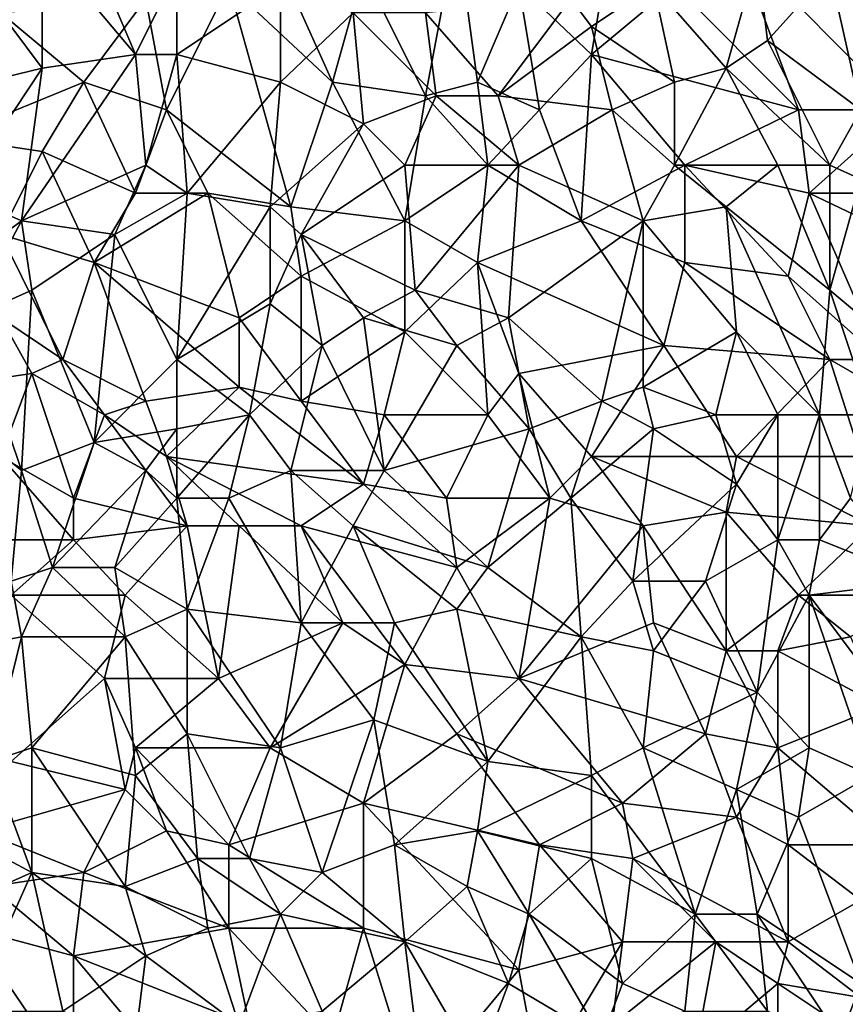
# Model space of a CAD drawing. Extents: x -0.3 to 0.3, y -0.266 to 0.266.
# Tile 213 of 256: x -0.061 to 0.044, y -0.104 to 0.022. Entities that reach past the tile are written whole.
import ezdxf

# ---------------------------------------------------------------- set-up
doc = ezdxf.new("R2010")
doc.units = 0

msp = doc.modelspace()

# ---------------------------------------------------------------- linework, layer by layer
for points in [[(-0.00921, 0.01183, 0.70889), (-0.01713, 0.02775, 0.70886), (-0.00524, 0.03306, 0.70886)], [(-0.00921, 0.01183, 0.70889), (-0.00524, 0.03306, 0.70886), (-0.0026, 0.0136, 0.70888)], [(-0.0026, 0.0136, 0.70888), (-0.00524, 0.03306, 0.70886), (0.00269, 0.02598, 0.70886)], [(0.00269, 0.02598, 0.70886), (0.01458, 0.03306, 0.70887), (0.01194, 0.01714, 0.70888)], [(0.01194, 0.01714, 0.70888), (0.01458, 0.03306, 0.70887), (0.02251, 0.02598, 0.70888)], [(-0.0581, 0.01537, 0.76332), (-0.0581, 0.03129, 0.76296), (-0.06603, 0.02598, 0.76339)], [(-0.04621, 0.01714, 0.76298), (-0.05149, 0.02952, 0.76279), (-0.0581, 0.03129, 0.76296)], [(-0.04621, 0.01714, 0.76298), (-0.0581, 0.03129, 0.76296), (-0.0581, 0.01537, 0.76332)], [(-0.03431, 0.02598, 0.70889), (-0.02903, 0.03129, 0.70888), (-0.0211, 0.0136, 0.7089)], [(-0.0211, 0.0136, 0.7089), (-0.02903, 0.03129, 0.70888), (-0.01713, 0.02775, 0.70886)], [(0.02251, 0.02598, 0.70888), (0.03044, 0.03129, 0.70889), (0.03836, 0.01006, 0.70893)], [(0.03044, 0.03129, 0.70889), (0.0529, 0.02421, 0.70894), (0.05158, 0.01006, 0.70895)], [(0.03836, 0.01006, 0.70893), (0.03044, 0.03129, 0.70889), (0.05158, 0.01006, 0.70895)], [(-0.04092, 0.02775, 0.76256), (-0.05149, 0.02952, 0.76279), (-0.04621, 0.01714, 0.76298)], [(0.01987, 0.02598, 0.76224), (0.02911, 0.01537, 0.7626), (0.03308, 0.02952, 0.76226)], [(0.02911, 0.01537, 0.7626), (0.0344, 0.01891, 0.76257), (0.03308, 0.02952, 0.76226)], [(0.03308, 0.02952, 0.76226), (0.0344, 0.01891, 0.76257), (0.04233, 0.02775, 0.76254)], [(-0.04621, 0.01714, 0.76298), (-0.04092, 0.01714, 0.76287), (-0.04092, 0.02775, 0.76256)], [(-0.02771, 0.02598, 0.76239), (-0.04092, 0.02775, 0.76256), (-0.04092, 0.01714, 0.76287)], [(-0.0211, 0.0136, 0.7089), (-0.01713, 0.02775, 0.70886), (-0.00921, 0.01183, 0.70889)], [(0.0344, 0.01891, 0.76257), (0.04629, 0.01006, 0.76306), (0.04233, 0.02775, 0.76254)], [(0.04629, 0.01006, 0.76306), (0.0529, 0.02421, 0.76298), (0.04233, 0.02775, 0.76254)], [(-0.07263, 0.01183, 0.76391), (-0.0581, 0.01537, 0.76332), (-0.06603, 0.02598, 0.76339)], [(-0.04224, 0.01006, 0.70892), (-0.04488, 0.02421, 0.70891), (-0.03431, 0.02598, 0.70889)], [(-0.02638, -0.00232, 0.70896), (-0.04224, 0.01006, 0.70892), (-0.03431, 0.02598, 0.70889)], [(-0.04092, 0.01714, 0.76287), (-0.02771, 0.0136, 0.76279), (-0.02771, 0.02598, 0.76239)], [(-0.0211, 0.0136, 0.7089), (-0.02638, -0.00232, 0.70896), (-0.03431, 0.02598, 0.70889)], [(-0.02771, 0.0136, 0.76279), (-0.01846, 0.02245, 0.76244), (-0.02771, 0.02598, 0.76239)], [(0.00533, 0.01006, 0.70889), (-0.0026, 0.0136, 0.70888), (0.00269, 0.02598, 0.70886)], [(0.00533, 0.01006, 0.70889), (0.00269, 0.02598, 0.70886), (0.01194, 0.01714, 0.70888)], [(0.01194, 0.02068, 0.76245), (0.01987, 0.02598, 0.76224), (0.00929, 0.02421, 0.7623)], [(0.01194, 0.01714, 0.70888), (0.02251, 0.02598, 0.70888), (0.03836, 0.01006, 0.70893)], [(0.02251, 0.0136, 0.76265), (0.01987, 0.02598, 0.76224), (0.01194, 0.02068, 0.76245)], [(0.02911, 0.01537, 0.7626), (0.01987, 0.02598, 0.76224), (0.02251, 0.0136, 0.76265)], [(-0.05281, 0.0136, 0.70894), (-0.06338, 0.02245, 0.70896), (-0.04488, 0.02421, 0.70891)], [(-0.05281, 0.0136, 0.70894), (-0.04488, 0.02421, 0.70891), (-0.04224, 0.01006, 0.70892)], [(0.00004, 0.01183, 0.76283), (0.00929, 0.02421, 0.7623), (-0.00921, 0.02245, 0.76241)], [(0.01194, 0.02068, 0.76245), (0.00929, 0.02421, 0.7623), (0.00004, 0.01183, 0.76283)], [(-0.05281, 0.0136, 0.70894), (-0.06999, 0.00652, 0.709), (-0.06338, 0.02245, 0.70896)], [(-0.01713, 0.00829, 0.76291), (-0.01846, 0.02245, 0.76244), (-0.02771, 0.0136, 0.76279)], [(-0.00788, 0.01183, 0.76282), (-0.00921, 0.02245, 0.76241), (-0.01846, 0.02245, 0.76244)], [(-0.01713, 0.00829, 0.76291), (-0.00788, 0.01183, 0.76282), (-0.01846, 0.02245, 0.76244)], [(-0.00788, 0.01183, 0.76282), (0.00004, 0.01183, 0.76283), (-0.00921, 0.02245, 0.76241)], [(0.00004, 0.01183, 0.76283), (0.01458, 0.01006, 0.76282), (0.01194, 0.02068, 0.76245)], [(0.02251, 0.0136, 0.76265), (0.01194, 0.02068, 0.76245), (0.01458, 0.01006, 0.76282)], [(0.02911, 0.01537, 0.7626), (0.04233, 0.00299, 0.76312), (0.0344, 0.01891, 0.76257)], [(0.04233, 0.00299, 0.76312), (0.04629, 0.01006, 0.76306), (0.0344, 0.01891, 0.76257)], [(-0.06074, -0.00409, 0.76379), (-0.04621, 0.01714, 0.76298), (-0.0581, 0.01537, 0.76332)], [(-0.06074, -0.00409, 0.76379), (-0.04488, 0.00299, 0.76327), (-0.04621, 0.01714, 0.76298)], [(-0.04488, 0.00299, 0.76327), (-0.04092, 0.01714, 0.76287), (-0.04621, 0.01714, 0.76298)], [(-0.04488, 0.00299, 0.76327), (-0.0396, -0.00055, 0.76328), (-0.04092, 0.01714, 0.76287)], [(-0.02771, 0.0136, 0.76279), (-0.04092, 0.01714, 0.76287), (-0.0396, -0.00055, 0.76328)], [(0.01062, -0.00409, 0.70895), (0.00533, 0.01006, 0.70889), (0.01194, 0.01714, 0.70888)], [(0.01062, -0.00409, 0.70895), (0.01194, 0.01714, 0.70888), (0.02383, 0.00299, 0.70893)], [(0.02383, 0.00299, 0.70893), (0.01194, 0.01714, 0.70888), (0.03836, 0.01006, 0.70893)], [(-0.06867, -0.00055, 0.76396), (-0.0581, 0.01537, 0.76332), (-0.07263, 0.01183, 0.76391)], [(-0.06867, -0.00055, 0.76396), (-0.06074, -0.00409, 0.76379), (-0.0581, 0.01537, 0.76332)], [(0.02251, 0.00299, 0.76296), (0.02911, 0.01537, 0.7626), (0.02251, 0.0136, 0.76265)], [(0.03572, 0.00299, 0.76302), (0.02911, 0.01537, 0.7626), (0.02251, 0.00299, 0.76296)], [(0.03572, 0.00299, 0.76302), (0.04233, 0.00299, 0.76312), (0.02911, 0.01537, 0.7626)], [(-0.0581, 0.00476, 0.70898), (-0.06999, 0.00652, 0.709), (-0.05281, 0.0136, 0.70894)], [(-0.04621, -0.00055, 0.70897), (-0.0581, 0.00476, 0.70898), (-0.05281, 0.0136, 0.70894)], [(-0.04621, -0.00055, 0.70897), (-0.05281, 0.0136, 0.70894), (-0.04224, 0.01006, 0.70892)], [(-0.02903, -0.00232, 0.76322), (-0.02771, 0.0136, 0.76279), (-0.0396, -0.00055, 0.76328)], [(-0.02903, -0.00232, 0.76322), (-0.01713, 0.00829, 0.76291), (-0.02771, 0.0136, 0.76279)], [(-0.02638, -0.00232, 0.70896), (-0.0211, 0.0136, 0.7089), (-0.01185, -0.00409, 0.70896)], [(-0.01185, -0.00409, 0.70896), (-0.0211, 0.0136, 0.7089), (-0.00921, 0.01183, 0.70889)], [(-0.00921, 0.01183, 0.70889), (-0.0026, 0.0136, 0.70888), (-0.00128, 0.00299, 0.70891)], [(-0.00128, 0.00299, 0.70891), (-0.0026, 0.0136, 0.70888), (0.00533, 0.01006, 0.70889)], [(0.01458, 0.01006, 0.76282), (0.02251, 0.00299, 0.76296), (0.02251, 0.0136, 0.76265)], [(-0.01713, 0.00829, 0.76291), (-0.01185, 0.00299, 0.76307), (-0.00788, 0.01183, 0.76282)], [(-0.01185, 0.00299, 0.76307), (0.00269, 0.00299, 0.76308), (-0.00788, 0.01183, 0.76282)], [(-0.00128, 0.00299, 0.70891), (-0.01185, -0.00409, 0.70896), (-0.00921, 0.01183, 0.70889)], [(0.00269, 0.00299, 0.76308), (0.00004, 0.01183, 0.76283), (-0.00788, 0.01183, 0.76282)], [(0.00269, 0.00299, 0.76308), (0.01458, 0.01006, 0.76282), (0.00004, 0.01183, 0.76283)], [(-0.04621, -0.00055, 0.70897), (-0.04224, 0.01006, 0.70892), (-0.03696, -0.00055, 0.70896)], [(-0.03696, -0.00055, 0.70896), (-0.04224, 0.01006, 0.70892), (-0.02638, -0.00232, 0.70896)], [(0.01062, -0.00409, 0.70895), (-0.00128, 0.00299, 0.70891), (0.00533, 0.01006, 0.70889)], [(0.00269, 0.00299, 0.76308), (0.01854, -0.00409, 0.76323), (0.01458, 0.01006, 0.76282)], [(0.01854, -0.00409, 0.76323), (0.02251, 0.00299, 0.76296), (0.01458, 0.01006, 0.76282)], [(0.03969, -0.00055, 0.70896), (0.02383, 0.00299, 0.70893), (0.03836, 0.01006, 0.70893)], [(0.03969, -0.00055, 0.70896), (0.03836, 0.01006, 0.70893), (0.05158, 0.01006, 0.70895)], [(0.03969, -0.00055, 0.70896), (0.05158, 0.01006, 0.70895), (0.05819, -0.00055, 0.70901)], [(0.04233, 0.00299, 0.76312), (0.04629, 0.00122, 0.76327), (0.04629, 0.01006, 0.76306)], [(-0.02903, -0.00232, 0.76322), (-0.02506, -0.00586, 0.76332), (-0.01713, 0.00829, 0.76291)], [(-0.02506, -0.00586, 0.76332), (-0.01185, 0.00299, 0.76307), (-0.01713, 0.00829, 0.76291)], [(-0.06338, -0.00586, 0.70905), (-0.06999, 0.00652, 0.709), (-0.0581, 0.00476, 0.70898)], [(-0.05149, -0.0094, 0.70906), (-0.06338, -0.00586, 0.70905), (-0.0581, 0.00476, 0.70898)], [(-0.0581, 0.00476, 0.70898), (-0.04621, -0.00055, 0.70897), (-0.05149, -0.0094, 0.70906)], [(-0.04885, -0.00586, 0.76357), (-0.04488, 0.00299, 0.76327), (-0.06074, -0.00409, 0.76379)], [(-0.04885, -0.00586, 0.76357), (-0.0396, -0.00055, 0.76328), (-0.04488, 0.00299, 0.76327)], [(-0.01053, -0.01293, 0.7636), (-0.01185, 0.00299, 0.76307), (-0.02506, -0.00586, 0.76332)], [(-0.0026, -0.0094, 0.709), (-0.01185, -0.00409, 0.70896), (-0.00128, 0.00299, 0.70891)], [(-0.01053, -0.01293, 0.7636), (0.00269, 0.00299, 0.76308), (-0.01185, 0.00299, 0.76307)], [(-0.01053, -0.01293, 0.7636), (0.00137, -0.01647, 0.76377), (0.00269, 0.00299, 0.76308)], [(-0.0026, -0.0094, 0.709), (-0.00128, 0.00299, 0.70891), (0.01062, -0.00409, 0.70895)], [(0.01854, -0.00409, 0.76323), (0.00269, 0.00299, 0.76308), (0.00137, -0.01647, 0.76377)], [(0.02383, -0.0094, 0.70902), (0.01062, -0.00409, 0.70895), (0.02383, 0.00299, 0.70893)], [(0.01854, -0.00409, 0.76323), (0.02911, -0.00232, 0.76313), (0.02251, 0.00299, 0.76296)], [(0.02911, -0.00232, 0.76313), (0.03572, 0.00299, 0.76302), (0.02251, 0.00299, 0.76296)], [(0.03704, -0.01117, 0.70905), (0.02383, 0.00299, 0.70893), (0.03969, -0.00055, 0.70896)], [(0.02383, -0.0094, 0.70902), (0.02383, 0.00299, 0.70893), (0.03704, -0.01117, 0.70905)], [(0.02911, -0.00232, 0.76313), (0.04233, -0.01293, 0.76364), (0.03572, 0.00299, 0.76302)], [(0.04233, -0.01293, 0.76364), (0.04233, 0.00299, 0.76312), (0.03572, 0.00299, 0.76302)], [(0.04233, -0.01293, 0.76364), (0.04629, 0.00122, 0.76327), (0.04233, 0.00299, 0.76312)], [(0.0529, -0.02178, 0.76417), (0.04629, 0.00122, 0.76327), (0.04233, -0.01293, 0.76364)], [(-0.06074, -0.00409, 0.76379), (-0.06867, -0.00055, 0.76396), (-0.07263, -0.01293, 0.7644)], [(-0.03696, -0.00055, 0.70896), (-0.05149, -0.0094, 0.70906), (-0.04621, -0.00055, 0.70897)], [(-0.03299, -0.01647, 0.70911), (-0.05149, -0.0094, 0.70906), (-0.03696, -0.00055, 0.70896)], [(-0.04092, -0.02178, 0.76394), (-0.0396, -0.00055, 0.76328), (-0.04885, -0.00586, 0.76357)], [(-0.04092, -0.02178, 0.76394), (-0.02903, -0.00232, 0.76322), (-0.0396, -0.00055, 0.76328)], [(-0.02506, -0.01117, 0.70904), (-0.03696, -0.00055, 0.70896), (-0.02638, -0.00232, 0.70896)], [(-0.03299, -0.01647, 0.70911), (-0.03696, -0.00055, 0.70896), (-0.02506, -0.01117, 0.70904)], [(0.04894, -0.02178, 0.70919), (0.03704, -0.01117, 0.70905), (0.03969, -0.00055, 0.70896)], [(0.05819, -0.0094, 0.70907), (0.03969, -0.00055, 0.70896), (0.05819, -0.00055, 0.70901)], [(0.04894, -0.02178, 0.70919), (0.03969, -0.00055, 0.70896), (0.05819, -0.0094, 0.70907)], [(-0.02903, -0.0147, 0.76363), (-0.02903, -0.00232, 0.76322), (-0.04092, -0.02178, 0.76394)], [(-0.02903, -0.00232, 0.76322), (-0.02903, -0.0147, 0.76363), (-0.02506, -0.00586, 0.76332)], [(-0.02506, -0.01117, 0.70904), (-0.02638, -0.00232, 0.70896), (-0.01185, -0.00409, 0.70896)], [(0.01854, -0.00409, 0.76323), (0.03044, -0.01824, 0.76374), (0.02911, -0.00232, 0.76313)], [(0.04101, -0.02886, 0.76419), (0.04233, -0.01293, 0.76364), (0.02911, -0.00232, 0.76313)], [(0.04101, -0.02886, 0.76419), (0.02911, -0.00232, 0.76313), (0.03044, -0.01824, 0.76374)], [(-0.06074, -0.00409, 0.76379), (-0.07263, -0.01293, 0.7644), (-0.06735, -0.01647, 0.76433)], [(-0.05942, -0.01293, 0.76399), (-0.06074, -0.00409, 0.76379), (-0.06735, -0.01647, 0.76433)], [(-0.05942, -0.01293, 0.76399), (-0.04885, -0.00586, 0.76357), (-0.06074, -0.00409, 0.76379)], [(-0.01185, -0.01824, 0.70911), (-0.02506, -0.01117, 0.70904), (-0.01185, -0.00409, 0.70896)], [(-0.01185, -0.01824, 0.70911), (-0.01185, -0.00409, 0.70896), (-0.0026, -0.0094, 0.709)], [(-0.0026, -0.0094, 0.709), (0.01062, -0.00409, 0.70895), (0.02119, -0.02001, 0.70914)], [(0.01326, -0.02709, 0.76419), (0.01854, -0.00409, 0.76323), (0.00137, -0.01647, 0.76377)], [(0.02119, -0.02001, 0.70914), (0.01062, -0.00409, 0.70895), (0.02383, -0.0094, 0.70902)], [(0.01326, -0.02709, 0.76419), (0.01854, -0.02532, 0.76409), (0.01854, -0.00409, 0.76323)], [(0.01854, -0.02532, 0.76409), (0.03044, -0.01824, 0.76374), (0.01854, -0.00409, 0.76323)], [(-0.05546, -0.02178, 0.70922), (-0.06338, -0.00586, 0.70905), (-0.05149, -0.0094, 0.70906)], [(-0.06338, -0.01647, 0.70917), (-0.06338, -0.00586, 0.70905), (-0.05546, -0.02178, 0.70922)], [(-0.04885, -0.00586, 0.76357), (-0.05942, -0.01293, 0.76399), (-0.05149, -0.03239, 0.76445)], [(-0.05149, -0.03239, 0.76445), (-0.04092, -0.02178, 0.76394), (-0.04885, -0.00586, 0.76357)], [(-0.02242, -0.02001, 0.76383), (-0.02506, -0.00586, 0.76332), (-0.02903, -0.0147, 0.76363)], [(-0.01713, -0.01647, 0.76372), (-0.01053, -0.01293, 0.7636), (-0.02506, -0.00586, 0.76332)], [(-0.02242, -0.02001, 0.76383), (-0.01713, -0.01647, 0.76372), (-0.02506, -0.00586, 0.76332)], [(-0.04488, -0.02709, 0.70928), (-0.05546, -0.02178, 0.70922), (-0.05149, -0.0094, 0.70906)], [(-0.03299, -0.02532, 0.70923), (-0.05149, -0.0094, 0.70906), (-0.03299, -0.01647, 0.70911)], [(-0.03299, -0.02532, 0.70923), (-0.04488, -0.02709, 0.70928), (-0.05149, -0.0094, 0.70906)], [(-0.00128, -0.02886, 0.70928), (-0.01185, -0.01824, 0.70911), (-0.0026, -0.0094, 0.709)], [(0.00269, -0.02355, 0.70918), (-0.0026, -0.0094, 0.709), (0.02119, -0.02001, 0.70914)], [(-0.00128, -0.02886, 0.70928), (-0.0026, -0.0094, 0.709), (0.00269, -0.02355, 0.70918)], [(0.02119, -0.02001, 0.70914), (0.02383, -0.0094, 0.70902), (0.04233, -0.02178, 0.70917)], [(0.04233, -0.02178, 0.70917), (0.02383, -0.0094, 0.70902), (0.03704, -0.01117, 0.70905)], [(-0.02506, -0.02709, 0.70926), (-0.03299, -0.01647, 0.70911), (-0.02506, -0.01117, 0.70904)], [(-0.01185, -0.01824, 0.70911), (-0.02506, -0.02709, 0.70926), (-0.02506, -0.01117, 0.70904)], [(0.04233, -0.02178, 0.70917), (0.03704, -0.01117, 0.70905), (0.04894, -0.02178, 0.70919)], [(-0.06074, -0.03593, 0.7648), (-0.05942, -0.01293, 0.76399), (-0.06735, -0.01647, 0.76433)], [(-0.06074, -0.03593, 0.7648), (-0.05149, -0.03239, 0.76445), (-0.05942, -0.01293, 0.76399)], [(-0.01713, -0.01647, 0.76372), (-0.00524, -0.02001, 0.7639), (-0.01053, -0.01293, 0.7636)], [(-0.00524, -0.02001, 0.7639), (0.00137, -0.01647, 0.76377), (-0.01053, -0.01293, 0.7636)], [(0.04761, -0.02886, 0.7643), (0.04233, -0.01293, 0.76364), (0.04101, -0.02886, 0.76419)], [(0.04761, -0.02886, 0.7643), (0.0529, -0.02178, 0.76417), (0.04233, -0.01293, 0.76364)], [(-0.03167, -0.02886, 0.76414), (-0.02903, -0.0147, 0.76363), (-0.04092, -0.02178, 0.76394)], [(-0.03167, -0.02886, 0.76414), (-0.02242, -0.02001, 0.76383), (-0.02903, -0.0147, 0.76363)], [(-0.07131, -0.02532, 0.70933), (-0.06338, -0.01647, 0.70917), (-0.05942, -0.02355, 0.70926)], [(-0.06735, -0.03062, 0.76481), (-0.06074, -0.03593, 0.7648), (-0.06735, -0.01647, 0.76433)], [(-0.05942, -0.02355, 0.70926), (-0.06338, -0.01647, 0.70917), (-0.05546, -0.02178, 0.70922)], [(-0.03299, -0.02532, 0.70923), (-0.03299, -0.01647, 0.70911), (-0.02506, -0.02709, 0.70926)], [(-0.01449, -0.03593, 0.76454), (-0.01713, -0.01647, 0.76372), (-0.02242, -0.02001, 0.76383)], [(-0.01449, -0.03593, 0.76454), (-0.00524, -0.02001, 0.7639), (-0.01713, -0.01647, 0.76372)], [(-0.00524, -0.02001, 0.7639), (0.00401, -0.03062, 0.76436), (0.00137, -0.01647, 0.76377)], [(0.00137, -0.01647, 0.76377), (0.00401, -0.03062, 0.76436), (0.01326, -0.02709, 0.76419)], [(-0.01449, -0.02886, 0.70928), (-0.02506, -0.02709, 0.70926), (-0.01185, -0.01824, 0.70911)], [(-0.01449, -0.02886, 0.70928), (-0.01185, -0.01824, 0.70911), (-0.00128, -0.02886, 0.70928)], [(0.02779, -0.02886, 0.76417), (0.03044, -0.01824, 0.76374), (0.01854, -0.02532, 0.76409)], [(0.02779, -0.02886, 0.76417), (0.03572, -0.02886, 0.76416), (0.03044, -0.01824, 0.76374)], [(0.03572, -0.02886, 0.76416), (0.04101, -0.02886, 0.76419), (0.03044, -0.01824, 0.76374)], [(-0.02638, -0.03593, 0.76445), (-0.02242, -0.02001, 0.76383), (-0.03167, -0.02886, 0.76414)], [(-0.01449, -0.03593, 0.76454), (-0.02242, -0.02001, 0.76383), (-0.02638, -0.03593, 0.76445)], [(-0.01449, -0.03593, 0.76454), (0.00401, -0.03062, 0.76436), (-0.00524, -0.02001, 0.7639)], [(0.01194, -0.03416, 0.7094), (0.00269, -0.02355, 0.70918), (0.02119, -0.02001, 0.70914)], [(0.01194, -0.03416, 0.7094), (0.02119, -0.02001, 0.70914), (0.03044, -0.03416, 0.70941)], [(0.03044, -0.03416, 0.70941), (0.02119, -0.02001, 0.70914), (0.04233, -0.02178, 0.70917)], [(-0.05942, -0.02355, 0.70926), (-0.05546, -0.02178, 0.70922), (-0.05017, -0.02886, 0.70933)], [(-0.05017, -0.02886, 0.70933), (-0.05546, -0.02178, 0.70922), (-0.04488, -0.02709, 0.70928)], [(-0.04092, -0.03062, 0.76424), (-0.04092, -0.02178, 0.76394), (-0.05149, -0.03239, 0.76445)], [(-0.03167, -0.02886, 0.76414), (-0.04092, -0.02178, 0.76394), (-0.04092, -0.03062, 0.76424)], [(0.03044, -0.03416, 0.70941), (0.04233, -0.02178, 0.70917), (0.04629, -0.03416, 0.70941)], [(0.05158, -0.02709, 0.70928), (0.04233, -0.02178, 0.70917), (0.04894, -0.02178, 0.70919)], [(0.04629, -0.03416, 0.70941), (0.04233, -0.02178, 0.70917), (0.05158, -0.02709, 0.70928)], [(-0.06338, -0.03416, 0.70948), (-0.07131, -0.02532, 0.70933), (-0.05942, -0.02355, 0.70926)], [(-0.06338, -0.03416, 0.70948), (-0.05942, -0.02355, 0.70926), (-0.05413, -0.03947, 0.70957)], [(-0.05413, -0.03947, 0.70957), (-0.05942, -0.02355, 0.70926), (-0.05017, -0.02886, 0.70933)], [(0.00665, -0.03947, 0.70955), (-0.00128, -0.02886, 0.70928), (0.00269, -0.02355, 0.70918)], [(0.00665, -0.03947, 0.70955), (0.00269, -0.02355, 0.70918), (0.01194, -0.03416, 0.7094)], [(-0.04224, -0.03416, 0.70942), (-0.04488, -0.02709, 0.70928), (-0.03299, -0.02532, 0.70923)], [(-0.04224, -0.03416, 0.70942), (-0.03299, -0.02532, 0.70923), (-0.01713, -0.0377, 0.7095)], [(-0.03299, -0.02532, 0.70923), (-0.02506, -0.02709, 0.70926), (-0.01713, -0.0377, 0.7095)], [(0.01326, -0.02709, 0.76419), (0.01987, -0.03062, 0.7643), (0.01854, -0.02532, 0.76409)], [(0.02779, -0.02886, 0.76417), (0.01854, -0.02532, 0.76409), (0.01987, -0.03062, 0.7643)], [(-0.05017, -0.02886, 0.70933), (-0.04488, -0.02709, 0.70928), (-0.04224, -0.03416, 0.70942)], [(-0.01713, -0.0377, 0.7095), (-0.02506, -0.02709, 0.70926), (-0.01449, -0.02886, 0.70928)], [(0.00929, -0.03947, 0.76477), (0.01326, -0.02709, 0.76419), (0.00401, -0.03062, 0.76436)], [(0.00929, -0.03947, 0.76477), (0.01987, -0.03062, 0.7643), (0.01326, -0.02709, 0.76419)], [(-0.0396, -0.04301, 0.70965), (-0.05413, -0.03947, 0.70957), (-0.05017, -0.02886, 0.70933)], [(-0.0396, -0.04301, 0.70965), (-0.05017, -0.02886, 0.70933), (-0.04224, -0.03416, 0.70942)], [(-0.04092, -0.03947, 0.76462), (-0.03167, -0.02886, 0.76414), (-0.04092, -0.03062, 0.76424)], [(-0.04092, -0.03947, 0.76462), (-0.03431, -0.03947, 0.7646), (-0.03167, -0.02886, 0.76414)], [(-0.03431, -0.03947, 0.7646), (-0.02638, -0.03593, 0.76445), (-0.03167, -0.02886, 0.76414)], [(-0.01713, -0.0377, 0.7095), (-0.01449, -0.02886, 0.70928), (-0.00656, -0.03947, 0.70955)], [(-0.00656, -0.03947, 0.70955), (-0.01449, -0.02886, 0.70928), (-0.00128, -0.02886, 0.70928)], [(-0.00656, -0.03947, 0.70955), (-0.00128, -0.02886, 0.70928), (0.00665, -0.03947, 0.70955)], [(0.03044, -0.0377, 0.76454), (0.02779, -0.02886, 0.76417), (0.01987, -0.03062, 0.7643)], [(0.03044, -0.0377, 0.76454), (0.03572, -0.02886, 0.76416), (0.02779, -0.02886, 0.76417)], [(0.03044, -0.0377, 0.76454), (0.03572, -0.04478, 0.7649), (0.03572, -0.02886, 0.76416)], [(0.03572, -0.04478, 0.7649), (0.04101, -0.04478, 0.76492), (0.04101, -0.02886, 0.76419)], [(0.03572, -0.04478, 0.7649), (0.04101, -0.02886, 0.76419), (0.03572, -0.02886, 0.76416)], [(0.04497, -0.03947, 0.76471), (0.04761, -0.02886, 0.7643), (0.04101, -0.02886, 0.76419)], [(0.04101, -0.04478, 0.76492), (0.04497, -0.03947, 0.76471), (0.04101, -0.02886, 0.76419)], [(-0.06206, -0.05008, 0.76546), (-0.06074, -0.03593, 0.7648), (-0.06735, -0.03062, 0.76481)], [(-0.05149, -0.03239, 0.76445), (-0.04488, -0.03593, 0.76449), (-0.04092, -0.03062, 0.76424)], [(-0.04092, -0.03947, 0.76462), (-0.04092, -0.03062, 0.76424), (-0.04488, -0.03593, 0.76449)], [(-0.00128, -0.04831, 0.7652), (0.00401, -0.03062, 0.76436), (-0.01449, -0.03593, 0.76454)], [(0.00929, -0.03947, 0.76477), (0.00401, -0.03062, 0.76436), (-0.00128, -0.04831, 0.7652)], [(0.00929, -0.03947, 0.76477), (0.01722, -0.05008, 0.76524), (0.01987, -0.03062, 0.7643)], [(0.01722, -0.05008, 0.76524), (0.03044, -0.0377, 0.76454), (0.01987, -0.03062, 0.7643)], [(-0.05678, -0.04831, 0.76525), (-0.05149, -0.03239, 0.76445), (-0.06074, -0.03593, 0.7648)], [(-0.05678, -0.04831, 0.76525), (-0.04488, -0.03593, 0.76449), (-0.05149, -0.03239, 0.76445)], [(-0.06999, -0.04478, 0.70977), (-0.06338, -0.03416, 0.70948), (-0.05413, -0.04478, 0.70972)], [(-0.05413, -0.03947, 0.70957), (-0.05413, -0.04478, 0.70972), (-0.06338, -0.03416, 0.70948)], [(-0.04224, -0.03416, 0.70942), (-0.01713, -0.0377, 0.7095), (-0.02506, -0.04301, 0.70966)], [(-0.03299, -0.04301, 0.70965), (-0.04224, -0.03416, 0.70942), (-0.02506, -0.04301, 0.70966)], [(-0.0396, -0.04301, 0.70965), (-0.04224, -0.03416, 0.70942), (-0.03299, -0.04301, 0.70965)], [(0.01854, -0.04301, 0.70967), (0.00665, -0.03947, 0.70955), (0.01194, -0.03416, 0.7094)], [(0.01194, -0.03416, 0.7094), (0.03044, -0.03416, 0.70941), (0.02911, -0.04124, 0.70961)], [(0.01854, -0.04301, 0.70967), (0.01194, -0.03416, 0.7094), (0.02911, -0.04124, 0.70961)], [(0.02911, -0.04124, 0.70961), (0.03044, -0.03416, 0.70941), (0.04761, -0.04301, 0.70966)], [(0.04761, -0.04301, 0.70966), (0.03044, -0.03416, 0.70941), (0.04629, -0.03416, 0.70941)], [(-0.06206, -0.05008, 0.76546), (-0.05678, -0.04831, 0.76525), (-0.06074, -0.03593, 0.7648)], [(-0.04885, -0.04831, 0.76511), (-0.04488, -0.03593, 0.76449), (-0.05678, -0.04831, 0.76525)], [(-0.04885, -0.04831, 0.76511), (-0.04092, -0.03947, 0.76462), (-0.04488, -0.03593, 0.76449)], [(-0.03431, -0.03947, 0.7646), (-0.02506, -0.05539, 0.76544), (-0.02638, -0.03593, 0.76445)], [(-0.01846, -0.04301, 0.76485), (-0.01449, -0.03593, 0.76454), (-0.02638, -0.03593, 0.76445)], [(-0.02506, -0.05539, 0.76544), (-0.01846, -0.04301, 0.76485), (-0.02638, -0.03593, 0.76445)], [(-0.01846, -0.04301, 0.76485), (-0.00128, -0.04831, 0.7652), (-0.01449, -0.03593, 0.76454)], [(-0.02506, -0.04301, 0.70966), (-0.01713, -0.0377, 0.7095), (-0.00524, -0.04831, 0.70986)], [(-0.00524, -0.04831, 0.70986), (-0.01713, -0.0377, 0.7095), (-0.00656, -0.03947, 0.70955)], [(0.02647, -0.05008, 0.76519), (0.03044, -0.0377, 0.76454), (0.01722, -0.05008, 0.76524)], [(0.03572, -0.04478, 0.7649), (0.03044, -0.0377, 0.76454), (0.02647, -0.05008, 0.76519)], [(-0.05413, -0.04478, 0.70972), (-0.05413, -0.03947, 0.70957), (-0.0396, -0.04301, 0.70965)], [(-0.04885, -0.04831, 0.76511), (-0.0396, -0.05362, 0.76532), (-0.04092, -0.03947, 0.76462)], [(-0.0396, -0.05362, 0.76532), (-0.03431, -0.03947, 0.7646), (-0.04092, -0.03947, 0.76462)], [(-0.0396, -0.05362, 0.76532), (-0.02506, -0.05539, 0.76544), (-0.03431, -0.03947, 0.7646)], [(-0.00524, -0.04831, 0.70986), (-0.00656, -0.03947, 0.70955), (0.00665, -0.03947, 0.70955)], [(0.00269, -0.06247, 0.71039), (-0.00524, -0.04831, 0.70986), (0.00665, -0.03947, 0.70955)], [(0.01062, -0.05716, 0.76564), (0.00929, -0.03947, 0.76477), (-0.00128, -0.04831, 0.7652)], [(0.00269, -0.06247, 0.71039), (0.00665, -0.03947, 0.70955), (0.01854, -0.04301, 0.70967)], [(0.01062, -0.05716, 0.76564), (0.01722, -0.05008, 0.76524), (0.00929, -0.03947, 0.76477)], [(0.04101, -0.04478, 0.76492), (0.05422, -0.05008, 0.76544), (0.04497, -0.03947, 0.76471)], [(0.02911, -0.05893, 0.71024), (0.01854, -0.04301, 0.70967), (0.02911, -0.04124, 0.70961)], [(0.03836, -0.05185, 0.70997), (0.02911, -0.04124, 0.70961), (0.04761, -0.04301, 0.70966)], [(0.02911, -0.05893, 0.71024), (0.02911, -0.04124, 0.70961), (0.03836, -0.05185, 0.70997)], [(-0.04753, -0.05185, 0.70996), (-0.05413, -0.04478, 0.70972), (-0.0396, -0.04301, 0.70965)], [(-0.04753, -0.05185, 0.70996), (-0.0396, -0.04301, 0.70965), (-0.03563, -0.06247, 0.71036)], [(-0.03563, -0.06247, 0.71036), (-0.0396, -0.04301, 0.70965), (-0.03299, -0.04301, 0.70965)], [(-0.03563, -0.06247, 0.71036), (-0.03299, -0.04301, 0.70965), (-0.01978, -0.05539, 0.71013)], [(-0.03299, -0.04301, 0.70965), (-0.02506, -0.04301, 0.70966), (-0.01978, -0.05539, 0.71013)], [(-0.01185, -0.0607, 0.71033), (-0.02506, -0.04301, 0.70966), (-0.00524, -0.04831, 0.70986)], [(-0.01317, -0.05539, 0.76552), (-0.01846, -0.04301, 0.76485), (-0.02506, -0.05539, 0.76544)], [(-0.01185, -0.0607, 0.71033), (-0.01978, -0.05539, 0.71013), (-0.02506, -0.04301, 0.70966)], [(-0.01846, -0.04301, 0.76485), (-0.00524, -0.05362, 0.76546), (-0.00128, -0.04831, 0.7652)], [(-0.01317, -0.05539, 0.76552), (-0.00524, -0.05362, 0.76546), (-0.01846, -0.04301, 0.76485)], [(0.01987, -0.05539, 0.71012), (0.00269, -0.06247, 0.71039), (0.01854, -0.04301, 0.70967)], [(0.01987, -0.05539, 0.71012), (0.01854, -0.04301, 0.70967), (0.02911, -0.05893, 0.71024)], [(0.05422, -0.05185, 0.70997), (0.03836, -0.05185, 0.70997), (0.04761, -0.04301, 0.70966)], [(-0.06999, -0.04478, 0.70977), (-0.05413, -0.04478, 0.70972), (-0.06206, -0.05185, 0.70997)], [(-0.06206, -0.05185, 0.70997), (-0.05413, -0.04478, 0.70972), (-0.04753, -0.05185, 0.70996)], [(0.03308, -0.06424, 0.76598), (0.03572, -0.04478, 0.7649), (0.02647, -0.05008, 0.76519)], [(0.03969, -0.05185, 0.7653), (0.03572, -0.04478, 0.7649), (0.03308, -0.06424, 0.76598)], [(0.03969, -0.05185, 0.7653), (0.04101, -0.04478, 0.76492), (0.03572, -0.04478, 0.7649)], [(0.03969, -0.05185, 0.7653), (0.05422, -0.05008, 0.76544), (0.04101, -0.04478, 0.76492)], [(-0.06206, -0.05008, 0.76546), (-0.06074, -0.05716, 0.76578), (-0.05678, -0.04831, 0.76525)], [(-0.06074, -0.05716, 0.76578), (-0.04753, -0.05716, 0.76557), (-0.05678, -0.04831, 0.76525)], [(-0.04753, -0.05716, 0.76557), (-0.04885, -0.04831, 0.76511), (-0.05678, -0.04831, 0.76525)], [(-0.04753, -0.05716, 0.76557), (-0.0396, -0.05362, 0.76532), (-0.04885, -0.04831, 0.76511)], [(0.00269, -0.06247, 0.71039), (-0.01185, -0.0607, 0.71033), (-0.00524, -0.04831, 0.70986)], [(0.01062, -0.05716, 0.76564), (-0.00128, -0.04831, 0.7652), (-0.00524, -0.05362, 0.76546)], [(-0.06999, -0.05893, 0.76615), (-0.06074, -0.05716, 0.76578), (-0.06206, -0.05008, 0.76546)], [(0.01987, -0.05893, 0.76571), (0.01722, -0.05008, 0.76524), (0.01062, -0.05716, 0.76564)], [(0.01987, -0.05893, 0.76571), (0.02647, -0.05008, 0.76519), (0.01722, -0.05008, 0.76524)], [(0.03308, -0.06424, 0.76598), (0.02647, -0.05008, 0.76519), (0.01987, -0.05893, 0.76571)], [(0.05158, -0.06777, 0.76642), (0.05422, -0.05008, 0.76544), (0.03969, -0.05185, 0.7653)], [(-0.06206, -0.05185, 0.70997), (-0.04753, -0.05185, 0.70996), (-0.05017, -0.06247, 0.71036)], [(-0.06206, -0.07308, 0.7108), (-0.06206, -0.05185, 0.70997), (-0.05017, -0.06247, 0.71036)], [(-0.05017, -0.06247, 0.71036), (-0.04753, -0.05185, 0.70996), (-0.03563, -0.06247, 0.71036)], [(0.03572, -0.05893, 0.71024), (0.02911, -0.05893, 0.71024), (0.03836, -0.05185, 0.70997)], [(0.03969, -0.07131, 0.76644), (0.03969, -0.05185, 0.7653), (0.03308, -0.06424, 0.76598)], [(0.04497, -0.05716, 0.71017), (0.03572, -0.05893, 0.71024), (0.03836, -0.05185, 0.70997)], [(0.04497, -0.05716, 0.71017), (0.03836, -0.05185, 0.70997), (0.05422, -0.05185, 0.70997)], [(0.04761, -0.07485, 0.76676), (0.05158, -0.06777, 0.76642), (0.03969, -0.05185, 0.7653)], [(0.03969, -0.07131, 0.76644), (0.04761, -0.07485, 0.76676), (0.03969, -0.05185, 0.7653)], [(-0.04753, -0.05716, 0.76557), (-0.0396, -0.06954, 0.76624), (-0.0396, -0.05362, 0.76532)], [(-0.02771, -0.07131, 0.76632), (-0.02506, -0.05539, 0.76544), (-0.0396, -0.05362, 0.76532)], [(-0.02771, -0.07131, 0.76632), (-0.0396, -0.05362, 0.76532), (-0.0396, -0.06954, 0.76624)], [(-0.00128, -0.07308, 0.76648), (-0.00524, -0.05362, 0.76546), (-0.01317, -0.05539, 0.76552)], [(-0.00128, -0.07308, 0.76648), (0.01062, -0.05716, 0.76564), (-0.00524, -0.05362, 0.76546)], [(-0.02903, -0.07131, 0.71067), (-0.03563, -0.06247, 0.71036), (-0.01978, -0.05539, 0.71013)], [(-0.02903, -0.07131, 0.71067), (-0.01978, -0.05539, 0.71013), (-0.01185, -0.0607, 0.71033)], [(-0.02771, -0.07131, 0.76632), (-0.01581, -0.06777, 0.76617), (-0.02506, -0.05539, 0.76544)], [(-0.01581, -0.06777, 0.76617), (-0.01317, -0.05539, 0.76552), (-0.02506, -0.05539, 0.76544)], [(-0.00128, -0.07308, 0.76648), (-0.01317, -0.05539, 0.76552), (-0.01581, -0.06777, 0.76617)], [(0.00269, -0.06247, 0.71039), (0.01987, -0.05539, 0.71012), (0.02647, -0.06954, 0.71063)], [(0.01987, -0.05539, 0.71012), (0.02911, -0.05893, 0.71024), (0.02647, -0.06954, 0.71063)], [(-0.0647, -0.07308, 0.76674), (-0.06074, -0.05716, 0.76578), (-0.06999, -0.05893, 0.76615)], [(-0.0647, -0.07308, 0.76674), (-0.05942, -0.07131, 0.76654), (-0.06074, -0.05716, 0.76578)], [(-0.05942, -0.07131, 0.76654), (-0.04753, -0.05716, 0.76557), (-0.06074, -0.05716, 0.76578)], [(-0.05942, -0.07131, 0.76654), (-0.04621, -0.07485, 0.76659), (-0.04753, -0.05716, 0.76557)], [(-0.04621, -0.07485, 0.76659), (-0.0396, -0.06954, 0.76624), (-0.04753, -0.05716, 0.76557)], [(0.01194, -0.07485, 0.76656), (0.01062, -0.05716, 0.76564), (-0.00128, -0.07308, 0.76648)], [(0.01854, -0.07131, 0.76638), (0.01987, -0.05893, 0.76571), (0.01062, -0.05716, 0.76564)], [(0.01194, -0.07485, 0.76656), (0.01854, -0.07131, 0.76638), (0.01062, -0.05716, 0.76564)], [(0.03572, -0.05893, 0.71024), (0.04497, -0.05716, 0.71017), (0.04894, -0.066, 0.71051)], [(0.03308, -0.06424, 0.76598), (0.01987, -0.05893, 0.76571), (0.01854, -0.07131, 0.76638)], [(0.02911, -0.05893, 0.71024), (0.03572, -0.07131, 0.71069), (0.02647, -0.06954, 0.71063)], [(0.03572, -0.05893, 0.71024), (0.03572, -0.07131, 0.71069), (0.02911, -0.05893, 0.71024)], [(0.03572, -0.07131, 0.71069), (0.03572, -0.05893, 0.71024), (0.04894, -0.066, 0.71051)], [(-0.02903, -0.07131, 0.71067), (-0.01185, -0.0607, 0.71033), (-0.01713, -0.07839, 0.71088)], [(-0.01713, -0.07839, 0.71088), (-0.01185, -0.0607, 0.71033), (-0.00524, -0.06954, 0.71061)], [(-0.00524, -0.06954, 0.71061), (-0.01185, -0.0607, 0.71033), (0.00269, -0.06247, 0.71039)], [(-0.06206, -0.07308, 0.7108), (-0.05017, -0.06247, 0.71036), (-0.04753, -0.07662, 0.71088)], [(-0.04621, -0.07131, 0.71069), (-0.05017, -0.06247, 0.71036), (-0.03563, -0.06247, 0.71036)], [(-0.04753, -0.07662, 0.71088), (-0.05017, -0.06247, 0.71036), (-0.04621, -0.07131, 0.71069)], [(-0.02903, -0.07131, 0.71067), (-0.04621, -0.07131, 0.71069), (-0.03563, -0.06247, 0.71036)], [(0.0159, -0.07839, 0.71089), (-0.00524, -0.06954, 0.71061), (0.00269, -0.06247, 0.71039)], [(0.00269, -0.06247, 0.71039), (0.02647, -0.06954, 0.71063), (0.0159, -0.07839, 0.71089)], [(0.03044, -0.07662, 0.76666), (0.03308, -0.06424, 0.76598), (0.01854, -0.07131, 0.76638)], [(0.03044, -0.07662, 0.76666), (0.03969, -0.07131, 0.76644), (0.03308, -0.06424, 0.76598)], [(0.03572, -0.07131, 0.71069), (0.04894, -0.066, 0.71051), (0.05026, -0.0837, 0.71111)], [(-0.02242, -0.08723, 0.76712), (-0.01581, -0.06777, 0.76617), (-0.02771, -0.07131, 0.76632)], [(-0.01581, -0.06777, 0.76617), (-0.02242, -0.08723, 0.76712), (-0.01317, -0.0837, 0.76696)], [(-0.01317, -0.0837, 0.76696), (-0.00128, -0.07308, 0.76648), (-0.01581, -0.06777, 0.76617)], [(-0.03828, -0.08546, 0.76709), (-0.0396, -0.06954, 0.76624), (-0.04621, -0.07485, 0.76659)], [(-0.03167, -0.08546, 0.76705), (-0.02771, -0.07131, 0.76632), (-0.0396, -0.06954, 0.76624)], [(-0.03167, -0.08546, 0.76705), (-0.0396, -0.06954, 0.76624), (-0.03828, -0.08546, 0.76709)], [(0.00533, -0.0837, 0.71101), (-0.01713, -0.07839, 0.71088), (-0.00524, -0.06954, 0.71061)], [(0.00533, -0.0837, 0.71101), (-0.00524, -0.06954, 0.71061), (0.0159, -0.07839, 0.71089)], [(0.0159, -0.07839, 0.71089), (0.02647, -0.06954, 0.71063), (0.03044, -0.08016, 0.71097)], [(0.03044, -0.08016, 0.71097), (0.02647, -0.06954, 0.71063), (0.03572, -0.07131, 0.71069)], [(-0.0647, -0.07308, 0.76674), (-0.05942, -0.08723, 0.76739), (-0.05942, -0.07131, 0.76654)], [(-0.04753, -0.089, 0.76735), (-0.04621, -0.07485, 0.76659), (-0.05942, -0.07131, 0.76654)], [(-0.05942, -0.08723, 0.76739), (-0.04753, -0.089, 0.76735), (-0.05942, -0.07131, 0.76654)], [(-0.04753, -0.07662, 0.71088), (-0.04621, -0.07131, 0.71069), (-0.04224, -0.08193, 0.71103)], [(-0.04621, -0.07131, 0.71069), (-0.02903, -0.07131, 0.71067), (-0.03431, -0.0837, 0.71105)], [(-0.04224, -0.08193, 0.71103), (-0.04621, -0.07131, 0.71069), (-0.03431, -0.0837, 0.71105)], [(-0.03431, -0.0837, 0.71105), (-0.02903, -0.07131, 0.71067), (-0.01713, -0.07839, 0.71088)], [(-0.02242, -0.08723, 0.76712), (-0.02771, -0.07131, 0.76632), (-0.03167, -0.08546, 0.76705)], [(0.02515, -0.09254, 0.7674), (0.01854, -0.07131, 0.76638), (0.01194, -0.07485, 0.76656)], [(0.02515, -0.09254, 0.7674), (0.03044, -0.07662, 0.76666), (0.01854, -0.07131, 0.76638)], [(0.03704, -0.0837, 0.71107), (0.03044, -0.08016, 0.71097), (0.03572, -0.07131, 0.71069)], [(0.03044, -0.07662, 0.76666), (0.03836, -0.08016, 0.76689), (0.03969, -0.07131, 0.76644)], [(0.03704, -0.0837, 0.71107), (0.03572, -0.07131, 0.71069), (0.05026, -0.0837, 0.71111)], [(0.04761, -0.07485, 0.76676), (0.03969, -0.07131, 0.76644), (0.03836, -0.08016, 0.76689)], [(-0.05942, -0.08723, 0.76739), (-0.0647, -0.07308, 0.76674), (-0.07263, -0.08016, 0.76731)], [(-0.06603, -0.08193, 0.71113), (-0.06206, -0.07308, 0.7108), (-0.04753, -0.07662, 0.71088)], [(-0.01317, -0.0837, 0.76696), (-0.0026, -0.08193, 0.76688), (-0.00128, -0.07308, 0.76648)], [(-0.0026, -0.08193, 0.76688), (0.01194, -0.07485, 0.76656), (-0.00128, -0.07308, 0.76648)], [(-0.04753, -0.089, 0.76735), (-0.03828, -0.08546, 0.76709), (-0.04621, -0.07485, 0.76659)], [(0.01194, -0.08546, 0.76706), (0.01194, -0.07485, 0.76656), (-0.0026, -0.08193, 0.76688)], [(0.01194, -0.08546, 0.76706), (0.02515, -0.09254, 0.7674), (0.01194, -0.07485, 0.76656)], [(0.04629, -0.10139, 0.76802), (0.04761, -0.07485, 0.76676), (0.03836, -0.08016, 0.76689)], [(-0.05281, -0.08723, 0.71121), (-0.06603, -0.08193, 0.71113), (-0.04753, -0.07662, 0.71088)], [(-0.05281, -0.08723, 0.71121), (-0.04753, -0.07662, 0.71088), (-0.04224, -0.08193, 0.71103)], [(0.03308, -0.09254, 0.76745), (0.03044, -0.07662, 0.76666), (0.02515, -0.09254, 0.7674)], [(0.03308, -0.09254, 0.76745), (0.03836, -0.08016, 0.76689), (0.03044, -0.07662, 0.76666)], [(-0.01713, -0.09431, 0.71127), (-0.03431, -0.0837, 0.71105), (-0.01713, -0.07839, 0.71088)], [(-0.01713, -0.07839, 0.71088), (0.00533, -0.0837, 0.71101), (0.00269, -0.09962, 0.71136)], [(-0.01713, -0.09431, 0.71127), (-0.01713, -0.07839, 0.71088), (0.00269, -0.09962, 0.71136)], [(0.00533, -0.0837, 0.71101), (0.0159, -0.07839, 0.71089), (0.01722, -0.08546, 0.71107)], [(0.01722, -0.08546, 0.71107), (0.0159, -0.07839, 0.71089), (0.03044, -0.08016, 0.71097)], [(-0.07131, -0.09254, 0.76793), (-0.05942, -0.08723, 0.76739), (-0.07263, -0.08016, 0.76731)], [(0.01722, -0.08546, 0.71107), (0.03044, -0.08016, 0.71097), (0.03704, -0.09608, 0.71137)], [(0.03704, -0.09608, 0.71137), (0.03044, -0.08016, 0.71097), (0.03704, -0.0837, 0.71107)], [(0.03308, -0.09254, 0.76745), (0.04629, -0.10139, 0.76802), (0.03836, -0.08016, 0.76689)], [(-0.0647, -0.089, 0.71131), (-0.06603, -0.08193, 0.71113), (-0.05281, -0.08723, 0.71121)], [(-0.03431, -0.09431, 0.71129), (-0.05281, -0.08723, 0.71121), (-0.04224, -0.08193, 0.71103)], [(-0.03431, -0.09431, 0.71129), (-0.04224, -0.08193, 0.71103), (-0.03431, -0.0837, 0.71105)], [(-0.01317, -0.0837, 0.76696), (-0.00392, -0.089, 0.7672), (-0.0026, -0.08193, 0.76688)], [(-0.00392, -0.089, 0.7672), (0.00401, -0.09254, 0.76736), (-0.0026, -0.08193, 0.76688)], [(0.00401, -0.09254, 0.76736), (0.01194, -0.08546, 0.76706), (-0.0026, -0.08193, 0.76688)], [(-0.03431, -0.09431, 0.71129), (-0.03431, -0.0837, 0.71105), (-0.01713, -0.09431, 0.71127)], [(-0.01185, -0.09608, 0.7675), (-0.01317, -0.0837, 0.76696), (-0.02242, -0.08723, 0.76712)], [(-0.01185, -0.09608, 0.7675), (-0.00392, -0.089, 0.7672), (-0.01317, -0.0837, 0.76696)], [(0.00269, -0.09962, 0.71136), (0.00533, -0.0837, 0.71101), (0.0159, -0.09608, 0.71131)], [(0.0159, -0.09608, 0.71131), (0.00533, -0.0837, 0.71101), (0.01722, -0.08546, 0.71107)], [(0.04629, -0.09077, 0.71128), (0.03704, -0.0837, 0.71107), (0.05026, -0.0837, 0.71111)], [(0.03704, -0.09608, 0.71137), (0.03704, -0.0837, 0.71107), (0.04629, -0.09077, 0.71128)], [(-0.03696, -0.09431, 0.76751), (-0.03828, -0.08546, 0.76709), (-0.04753, -0.089, 0.76735)], [(-0.02771, -0.09254, 0.76737), (-0.03167, -0.08546, 0.76705), (-0.03828, -0.08546, 0.76709)], [(-0.03696, -0.09431, 0.76751), (-0.02771, -0.09254, 0.76737), (-0.03828, -0.08546, 0.76709)], [(-0.02771, -0.09254, 0.76737), (-0.02242, -0.08723, 0.76712), (-0.03167, -0.08546, 0.76705)], [(0.0159, -0.10139, 0.76773), (0.01194, -0.08546, 0.76706), (0.00401, -0.09254, 0.76736)], [(0.0159, -0.10139, 0.76773), (0.02515, -0.09254, 0.7674), (0.01194, -0.08546, 0.76706)], [(0.0159, -0.09608, 0.71131), (0.01722, -0.08546, 0.71107), (0.02779, -0.09608, 0.71135)], [(0.02779, -0.09608, 0.71135), (0.01722, -0.08546, 0.71107), (0.03704, -0.09608, 0.71137)], [(-0.06735, -0.10492, 0.76843), (-0.05942, -0.08723, 0.76739), (-0.07131, -0.09254, 0.76793)], [(-0.06735, -0.10492, 0.76843), (-0.05546, -0.10492, 0.76821), (-0.05942, -0.08723, 0.76739)], [(-0.05413, -0.09785, 0.71144), (-0.0647, -0.089, 0.71131), (-0.05281, -0.08723, 0.71121)], [(-0.04488, -0.09785, 0.76776), (-0.04753, -0.089, 0.76735), (-0.05942, -0.08723, 0.76739)], [(-0.04488, -0.09785, 0.76776), (-0.05942, -0.08723, 0.76739), (-0.05546, -0.10492, 0.76821)], [(-0.05413, -0.09785, 0.71144), (-0.05281, -0.08723, 0.71121), (-0.03431, -0.09431, 0.71129)], [(-0.01185, -0.09608, 0.7675), (-0.02242, -0.08723, 0.76712), (-0.02771, -0.09254, 0.76737)], [(-0.06735, -0.09431, 0.71144), (-0.0647, -0.089, 0.71131), (-0.05413, -0.09785, 0.71144)], [(-0.04488, -0.09785, 0.76776), (-0.03696, -0.09431, 0.76751), (-0.04753, -0.089, 0.76735)], [(-0.01185, -0.09608, 0.7675), (0.00137, -0.10139, 0.76772), (-0.00392, -0.089, 0.7672)], [(0.00137, -0.10139, 0.76772), (0.00401, -0.09254, 0.76736), (-0.00392, -0.089, 0.7672)], [(0.04629, -0.10315, 0.71155), (0.03704, -0.09608, 0.71137), (0.04629, -0.09077, 0.71128)], [(-0.03299, -0.10669, 0.76801), (-0.02771, -0.09254, 0.76737), (-0.03696, -0.09431, 0.76751)], [(-0.02242, -0.10492, 0.76788), (-0.02771, -0.09254, 0.76737), (-0.03299, -0.10669, 0.76801)], [(-0.02242, -0.10492, 0.76788), (-0.01185, -0.09608, 0.7675), (-0.02771, -0.09254, 0.76737)], [(0.01326, -0.10846, 0.768), (0.00401, -0.09254, 0.76736), (0.00137, -0.10139, 0.76772)], [(0.01326, -0.10846, 0.768), (0.0159, -0.10139, 0.76773), (0.00401, -0.09254, 0.76736)], [(0.0159, -0.10139, 0.76773), (0.02383, -0.10492, 0.76791), (0.02515, -0.09254, 0.7674)], [(0.0344, -0.10492, 0.768), (0.02515, -0.09254, 0.7674), (0.02383, -0.10492, 0.76791)], [(0.0344, -0.10492, 0.768), (0.03308, -0.09254, 0.76745), (0.02515, -0.09254, 0.7674)], [(0.04365, -0.10846, 0.76826), (0.04629, -0.10139, 0.76802), (0.03308, -0.09254, 0.76745)], [(0.0344, -0.10492, 0.768), (0.04365, -0.10846, 0.76826), (0.03308, -0.09254, 0.76745)], [(-0.06999, -0.11554, 0.71176), (-0.06735, -0.09431, 0.71144), (-0.05413, -0.11377, 0.71169)], [(-0.05413, -0.11377, 0.71169), (-0.06735, -0.09431, 0.71144), (-0.05413, -0.09785, 0.71144)], [(-0.03167, -0.10669, 0.71152), (-0.05413, -0.09785, 0.71144), (-0.03431, -0.09431, 0.71129)], [(-0.03299, -0.10669, 0.76801), (-0.03696, -0.09431, 0.76751), (-0.04488, -0.09785, 0.76776)], [(-0.0211, -0.10846, 0.71154), (-0.03167, -0.10669, 0.71152), (-0.03431, -0.09431, 0.71129)], [(-0.0211, -0.10846, 0.71154), (-0.03431, -0.09431, 0.71129), (-0.01713, -0.09431, 0.71127)], [(-0.01053, -0.11554, 0.71164), (-0.0211, -0.10846, 0.71154), (-0.01713, -0.09431, 0.71127)], [(-0.01053, -0.11554, 0.71164), (-0.01713, -0.09431, 0.71127), (0.00269, -0.09962, 0.71136)], [(-0.00921, -0.11731, 0.76828), (-0.01185, -0.09608, 0.7675), (-0.02242, -0.10492, 0.76788)], [(-0.0026, -0.112, 0.76811), (0.00137, -0.10139, 0.76772), (-0.01185, -0.09608, 0.7675)], [(-0.0026, -0.112, 0.76811), (-0.01185, -0.09608, 0.7675), (-0.00921, -0.11731, 0.76828)], [(0.00533, -0.11377, 0.71161), (0.00269, -0.09962, 0.71136), (0.0159, -0.09608, 0.71131)], [(0.00533, -0.11377, 0.71161), (0.0159, -0.09608, 0.71131), (0.01458, -0.10669, 0.71151)], [(0.02779, -0.09608, 0.71135), (0.01458, -0.10669, 0.71151), (0.0159, -0.09608, 0.71131)], [(0.02515, -0.11023, 0.71161), (0.01458, -0.10669, 0.71151), (0.02779, -0.09608, 0.71135)], [(0.02515, -0.11023, 0.71161), (0.02779, -0.09608, 0.71135), (0.03572, -0.10139, 0.71148)], [(0.03572, -0.10139, 0.71148), (0.02779, -0.09608, 0.71135), (0.03704, -0.09608, 0.71137)], [(0.04629, -0.10315, 0.71155), (0.03572, -0.10139, 0.71148), (0.03704, -0.09608, 0.71137)], [(-0.05546, -0.10492, 0.76821), (-0.04621, -0.10846, 0.76824), (-0.04488, -0.09785, 0.76776)], [(-0.04224, -0.112, 0.71163), (-0.05413, -0.09785, 0.71144), (-0.03167, -0.10669, 0.71152)], [(-0.05413, -0.11377, 0.71169), (-0.05413, -0.09785, 0.71144), (-0.04224, -0.112, 0.71163)], [(-0.04621, -0.10846, 0.76824), (-0.03299, -0.10669, 0.76801), (-0.04488, -0.09785, 0.76776)], [(0.00533, -0.11377, 0.71161), (-0.01053, -0.11554, 0.71164), (0.00269, -0.09962, 0.71136)], [(-0.0026, -0.112, 0.76811), (0.01326, -0.10846, 0.768), (0.00137, -0.10139, 0.76772)], [(0.01326, -0.10846, 0.768), (0.02383, -0.10492, 0.76791), (0.0159, -0.10139, 0.76773)], [(0.03572, -0.11377, 0.71169), (0.02515, -0.11023, 0.71161), (0.03572, -0.10139, 0.71148)], [(0.03572, -0.10139, 0.71148), (0.04629, -0.10315, 0.71155), (0.04629, -0.10846, 0.71164)], [(0.03572, -0.11377, 0.71169), (0.03572, -0.10139, 0.71148), (0.04629, -0.10846, 0.71164)], [(0.04629, -0.10139, 0.76802), (0.04365, -0.10846, 0.76826), (0.05819, -0.10669, 0.76845)]]:
    msp.add_3dface(points)

doc.saveas('drawing.dxf')
